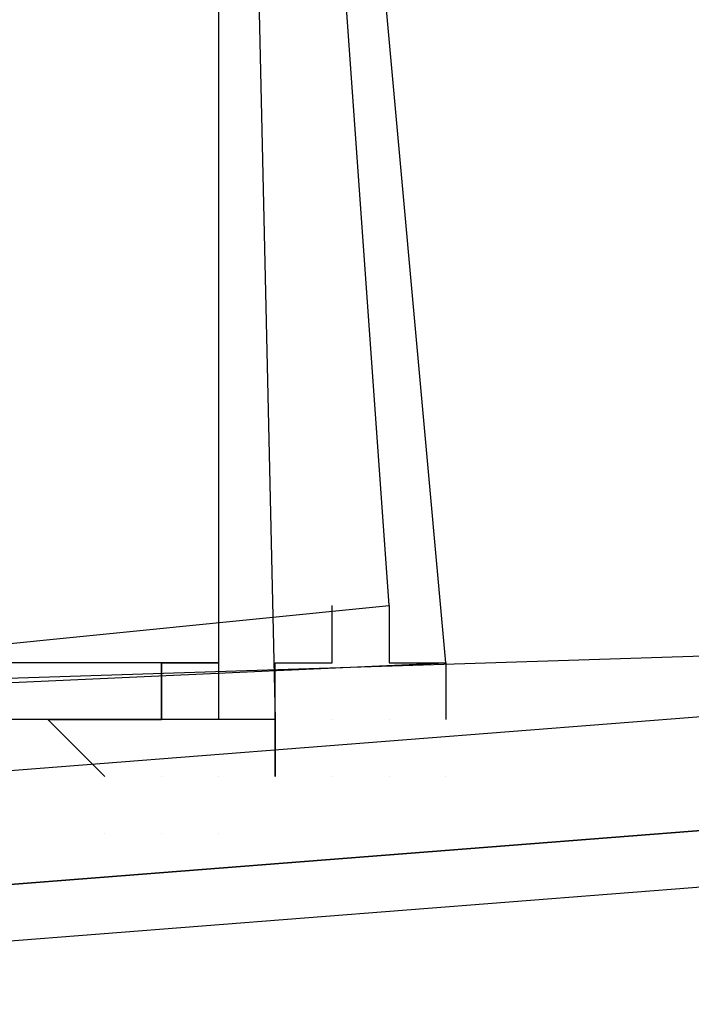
# Model space of a CAD drawing. Header units: feet. Extents: x -79 to 198, y -22 to 181.
# Tile 146 of 256: x 68.18 to 68.338, y 15.924 to 16.155. Entities that reach past the tile are written whole.
import ezdxf

# ---------------------------------------------------------------- set-up
doc = ezdxf.new("R2010")
doc.units = ezdxf.units.FT
doc.layers.add('A-LINEA', color=7, linetype='CONTINUOUS')

msp = doc.modelspace()

# ---------------------------------------------------------------- linework, layer by layer
at = {"layer": 'A-LINEA'}
for p, q in [((68.2667, 16.0178), (68.2667, 16.0044)), ((68.2667, 16.0178), (68.2667, 16.0044)), ((68.2667, 16.0044), (68.2667, 16.0044)), ((68.2667, 16.0044), (68.2667, 16.0044)), ((68.24, 15.9911), (68.24, 15.9911)), ((68.24, 15.9911), (68.24, 15.9911)), ((68.2533, 15.9911), (68.2533, 15.9911)), ((68.2533, 15.9911), (68.2533, 15.9911)), ((68.2667, 15.9911), (68.2667, 15.9911)), ((68.2667, 15.9911), (68.2667, 15.9911)), ((68.2133, 15.9778), (68.2133, 15.9778)), ((68.2133, 15.9778), (68.2133, 15.9778)), ((68.2267, 15.9778), (68.2267, 15.9778)), ((68.2267, 15.9778), (68.2267, 15.9778)), ((68.24, 15.9778), (68.24, 15.9778)), ((68.24, 15.9778), (68.24, 15.9778)), ((68.2533, 15.9778), (68.2533, 15.9778)), ((68.2533, 15.9778), (68.2533, 15.9778)), ((68.2667, 15.9778), (68.2667, 15.9778)), ((68.2667, 15.9778), (68.2667, 15.9778)), ((68.28, 15.9778), (68.28, 15.9778)), ((68.28, 15.9778), (68.28, 15.9778)), ((68.2, 15.9644), (68.2, 15.9644)), ((68.2, 15.9644), (68.2, 15.9644)), ((68.2133, 15.9644), (68.2133, 15.9644)), ((68.2133, 15.9644), (68.2133, 15.9644)), ((68.2267, 15.9644), (68.2267, 15.9644)), ((68.2267, 15.9644), (68.2267, 15.9644))]:
    msp.add_line(p, q, dxfattribs=at)
for points in [[(26.7067, 23.3511), (28.04, 21.6178), (31.0267, 20.8311), (34.0133, 20.0978), (37.0133, 19.4044), (40.0267, 18.7778), (43.0533, 18.2044), (46.0933, 17.6844), (49.1467, 17.2178), (52.2, 16.8044), (55.2533, 16.4444), (58.32, 16.1511), (60.4, 16.0178), (62.48, 15.9511), (64.5467, 15.9244), (66.6267, 15.9511), (68.7067, 16.0178), (70.7867, 16.1511), (72.8533, 16.3244), (74.92, 16.5511), (76.9867, 16.8178), (79.04, 17.1511), (81.08, 17.5244), (83.12, 17.9378)], [(26.7067, 23.3511), (28.04, 21.6178), (31.0267, 20.8311), (34.0133, 20.0978), (37.0133, 19.4044), (40.0267, 18.7778), (43.0533, 18.2044), (46.0933, 17.6844), (49.1467, 17.2178), (52.2, 16.8044), (55.2533, 16.4444), (58.32, 16.1511), (60.4, 16.0178), (62.48, 15.9511), (64.5467, 15.9244), (66.6267, 15.9511), (68.7067, 16.0178), (70.7867, 16.1511), (72.8533, 16.3244), (74.92, 16.5511), (76.9867, 16.8178), (79.04, 17.1511), (81.08, 17.5244), (83.12, 17.9378)], [(68.2267, 16.5911), (67.9333, 16.5644), (67.9867, 15.9911), (68.28, 16.0044), (68.2267, 16.5911)], [(68.2267, 16.5911), (67.9333, 16.5644), (67.9867, 15.9911), (68.28, 16.0044), (68.2267, 16.5911)], [(67.9333, 16.5778), (68.2267, 16.5778), (68.24, 15.9911), (67.9467, 15.9911), (67.9333, 16.5778)], [(67.9333, 16.5778), (68.2267, 16.5778), (68.24, 15.9911), (67.9467, 15.9911), (67.9333, 16.5778)], [(68.2267, 16.5778), (67.9467, 16.5511), (68, 15.9911), (68.2667, 16.0178), (68.2267, 16.5778)], [(68.2267, 16.5778), (67.9467, 16.5511), (68, 15.9911), (68.2667, 16.0178), (68.2267, 16.5778)], [(72.0933, 16.2711), (72.0933, 16.2578), (68.16, 15.9511), (68.16, 15.9644), (68.16, 15.9778), (72.0933, 16.2844), (72.0933, 16.2711)], [(72.0933, 16.2711), (72.0933, 16.2578), (68.16, 15.9511), (68.16, 15.9644), (68.16, 15.9778), (72.0933, 16.2844), (72.0933, 16.2711)], [(72.0933, 16.2444), (68.16, 15.9378), (68.16, 15.9511), (72.0933, 16.2578), (72.0933, 16.2444)], [(72.0933, 16.2444), (68.16, 15.9378), (68.16, 15.9511), (72.0933, 16.2578), (72.0933, 16.2444)], [(68.24, 15.9778), (68.24, 16.0044), (68.24, 16.0044), (68.2533, 16.0044), (68.2533, 16.0044), (68.2533, 16.0044), (68.2533, 16.0044), (68.2533, 16.0178), (68.2533, 16.0178), (68.2533, 16.0178)], [(68.24, 15.9778), (68.24, 16.0044), (68.24, 16.0044), (68.2533, 16.0044), (68.2533, 16.0044), (68.2533, 16.0044), (68.2533, 16.0044), (68.2533, 16.0178), (68.2533, 16.0178), (68.2533, 16.0178)], [(68.2533, 16.0044), (68.2533, 16.0178), (68.2533, 16.0178)], [(68.2533, 16.0044), (68.2533, 16.0178), (68.2533, 16.0178)], [(68.2667, 16.0178), (68.2667, 16.0178), (68.2667, 16.0178), (68.2667, 16.0178), (68.2667, 16.0044), (68.2667, 16.0044), (68.28, 16.0044), (68.28, 16.0044), (68.28, 15.9911), (68.28, 15.9911)], [(68.2667, 16.0178), (68.2667, 16.0178), (68.2667, 16.0178), (68.2667, 16.0178), (68.2667, 16.0044), (68.2667, 16.0044), (68.28, 16.0044), (68.28, 16.0044), (68.28, 15.9911), (68.28, 15.9911)], [(68.2, 15.9778), (68.2, 15.9778), (68.2, 15.9778), (68.1867, 15.9911), (68.1867, 15.9911), (68.2133, 15.9911), (68.2133, 15.9911), (68.2133, 16.0044), (68.2133, 16.0044), (68.2133, 16.0044), (68.2133, 16.0044), (68.2133, 16.0044), (68.2267, 16.0044), (68.2267, 16.0044), (68.2267, 16.0044), (68.2267, 15.9911), (68.2267, 15.9911), (68.2267, 15.9911), (68.2267, 15.9911)], [(68.2, 15.9778), (68.2, 15.9778), (68.2, 15.9778), (68.1867, 15.9911), (68.1867, 15.9911), (68.2133, 15.9911), (68.2133, 15.9911), (68.2133, 16.0044), (68.2133, 16.0044), (68.2133, 16.0044), (68.2133, 16.0044), (68.2133, 16.0044), (68.2267, 16.0044), (68.2267, 16.0044), (68.2267, 16.0044), (68.2267, 15.9911), (68.2267, 15.9911), (68.2267, 15.9911), (68.2267, 15.9911)], [(68.24, 15.9911), (68.24, 15.9778), (68.24, 15.9778)], [(68.24, 15.9911), (68.24, 15.9778), (68.24, 15.9778)]]:
    msp.add_lwpolyline(points, dxfattribs=at)
for points in [[(67.9467, 16.5644), (68.2267, 16.5644), (68.2267, 16.0044), (67.9467, 16.0044)], [(67.9467, 16.5644), (68.2267, 16.5644), (68.2267, 16.0044), (67.9467, 16.0044)], [(68.2133, 15.9911), (68.2133, 15.9911), (68.2133, 16.0044), (68.2133, 16.0044)], [(68.2133, 15.9911), (68.2133, 15.9911), (68.2133, 16.0044), (68.2133, 16.0044)]]:
    msp.add_lwpolyline(points, close=True, dxfattribs=at)

doc.saveas('drawing.dxf')
